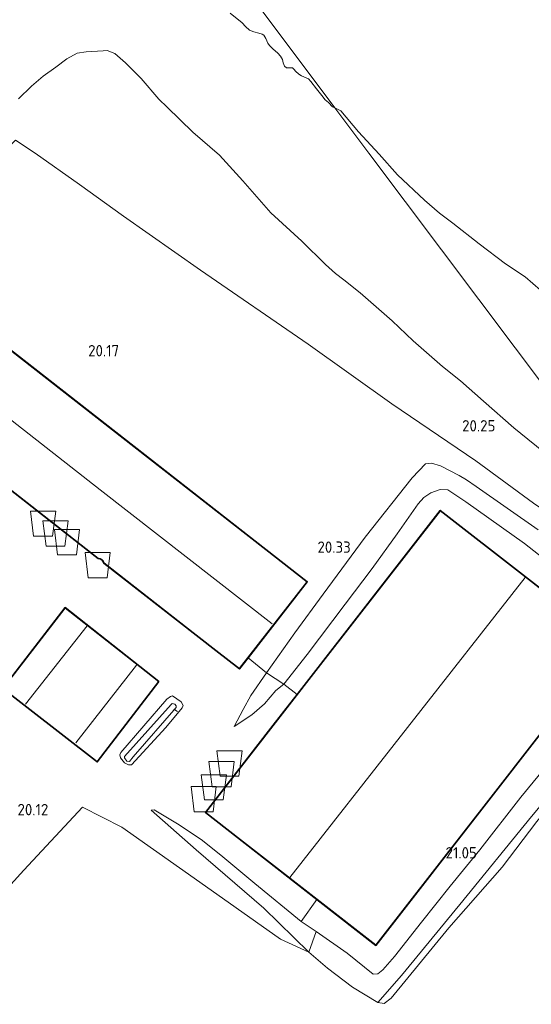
# Model space of a CAD drawing. Extents: x 196936 to 200438, y 361224 to 364196.
# Tile 250 of 256: x 198977 to 199058, y 363641 to 363797. Entities that reach past the tile are written whole.
import ezdxf
from ezdxf.enums import TextEntityAlignment as Align

# ---------------------------------------------------------------- set-up
doc = ezdxf.new("R2010")
doc.units = 0
for name, color, linetype, lineweight in [('B-ME-GR-BOUWLAND_AKKERBOUW-GV', 80, 'Continuous', 13), ('B-ME-GR-GRAS-GV', 60, 'Continuous', 13), ('B-ME-GW-TALUD_KRUIN-G', 90, 'Continuous', 18), ('B-ME-GW-TALUD_TEEN-G', 90, 'Continuous', 18), ('B-ME-IE-TERREINAFSCHEIDING_KUNSTMATIG_HEKWERK-G', 20, 'IE-TERREINAFSCHEIDING-KUNSTMATIG', 18), ('B-ME-KG-KADASTRAAL_DAKRAND-G', 170, 'Continuous', 18), ('B-ME-KG-KADASTRAAL_NOK-G', 10, 'Continuous', 18), ('B-ME-KL-MANTELBUIS-G', 7, 'Continuous', 18), ('B-ME-OG-BEBOUWING_SCHUUR-GV', 7, 'Continuous', 35), ('B-ME-OG-HOOGTEPUNT-S', 7, 'Continuous', 25), ('B-ME-OG-TERREIN_ERF-GV', 7, 'Continuous', 18), ('B-ME-OG-WATER_POEL-GV', 7, 'Continuous', 18), ('B-ME-OG-WATER_SLOOT-G', 120, 'Continuous', 18), ('B-ME-OG-WATER_SLOOT-GV', 120, 'Continuous', 18)]:
    doc.layers.add(name, color=color, linetype=linetype, lineweight=lineweight)
doc.layers.add('B-ME-OG-BEBOUWING_SILO-S', color=7, linetype='Continuous')
doc.styles.add('NLCS-ISO-ANNOTATIVE-T18', font='NLCS-ISO.ttf', dxfattribs={"height": 1.8})
doc.linetypes.add('IE-TERREINAFSCHEIDING-KUNSTMATIG', pattern='A,4,[82,NLCS.SHX,S=0.75,R=90,X=0,Y=0],4,-2', length=10)

# ---------------------------------------------------------------- blocks, each defined once
blk = doc.blocks.new('SAL-HOOGTELABEL-SO')
at = {"color": 0, "linetype": 'ByBlock', "lineweight": -2, "style": 'NLCS-ISO-ANNOTATIVE-T18'}
blk.add_attdef('HOOGTE', text='', height=1.8, dxfattribs=at).set_placement((2.79, 0), align=Align.RIGHT)
blk = doc.blocks.new('SOG-OPSLAG-SO')
at = {"color": 0, "linetype": 'ByBlock', "lineweight": 18}
blk.add_lwpolyline([(-1.5, -2), (1.5, -2), (2, 2), (-2, 2)], close=True, dxfattribs=at)

msp = doc.modelspace()

# ---------------------------------------------------------------- linework, layer by layer
at = {"layer": 'B-ME-GR-BOUWLAND_AKKERBOUW-GV'}
msp.add_polyline3d([(199036.042, 363642.273, 20.495), (199034.892, 363641.418, 20.513), (199033.89, 363641.565, 20.556), (199037.667, 363645.886, 20.691), (199046.94, 363657.11, 20.638), (199058.288, 363671.029, 20.656), (199064.316, 363678.242, 20.747), (199070.248, 363685.434, 20.773), (199077.142, 363693.72, 20.777), (199079.677, 363696.827, 20.578), (199079.509, 363695.642, 20.604), (199072.412, 363686.642, 20.443), (199065.84, 363678.447, 20.382), (199059.113, 363670.239, 20.365), (199053.61, 363663, 20.391), (199045.148, 363653.418, 20.417)], close=True, dxfattribs=at)
msp.add_polyline3d([(198954.737, 363637.322, 20.138), (198965.332, 363648.923, 20.236), (198977.752, 363662.538, 20.171), (198987.09, 363672.545, 20.232), (198993.32, 363669.37, 20.405), (199007.479, 363659.392, 20.496), (199018.464, 363651.603, 20.604), (199022.952, 363649.57, 20.704), (199025.902, 363647.034, 20.669), (199029.882, 363644.038, 20.669), (199033.89, 363641.565, 20.556), (199034.892, 363641.418, 20.513), (199036.042, 363642.273, 20.495), (199045.148, 363653.418, 20.417), (199053.61, 363663, 20.391), (199059.113, 363670.239, 20.365)], dxfattribs=at)
at = {"layer": 'B-ME-GR-GRAS-GV'}
for points in [[(199010.502, 363798.346, 14.4), (199012.394, 363796.798, 14.4), (199012.947, 363796.239, 14.4), (199013.562, 363795.673, 14.4), (199014.239, 363795.378, 14.4), (199015.052, 363795.191, 14.4), (199015.56, 363795.04, 14.4), (199015.817, 363794.856, 14.4), (199016.126, 363794.325, 14.4), (199016.441, 363793.578, 14.4), (199016.711, 363793.237, 14.4), (199017.264, 363792.678, 14.4), (199018.055, 363792.03, 14.4), (199018.493, 363791.547, 14.4), (199018.769, 363790.989, 14.4), (199018.895, 363790.48, 14.4), (199019.083, 363789.964, 14.4), (199019.42, 363789.677, 14.4), (199019.916, 363789.682, 14.4), (199020.377, 363789.659, 14.4), (199020.66, 363789.441, 14.4), (199020.842, 363789.141, 14.4), (199021.376, 363788.678, 14.4), (199021.809, 363788.411, 14.4), (199022.898, 363787.945, 14.4), (199023.283, 363787.529, 14.4), (199024.2, 363786.372, 14.4), (199025.036, 363785.317, 14.4), (199025.575, 363784.636, 14.4), (199026.109, 363784.172, 14.4), (199026.743, 363783.511, 14.4), (199027.071, 363783.341, 14.4), (199032.475, 363776.139, 14.563), (199084.66, 363706.826, 20.221)], [(199061.321, 363727.921, 20.095), (199055.477, 363732.63, 20.069), (199050.666, 363736.88, 19.912), (199047.033, 363740.061, 19.921), (199044.165, 363742.348, 19.833), (199039.489, 363746.426, 19.816), (199036.162, 363749.573, 19.755), (199031.093, 363754.007, 19.72), (199028.51, 363756.074, 19.637), (199027.201, 363757.094, 19.698), (199025.629, 363758.517, 19.733), (199021.869, 363762.21, 19.755), (199016.964, 363766.718, 19.812), (199012.523, 363771.762, 19.668), (199008.806, 363775.822, 19.642), (199004.577, 363779.476, 19.655), (199000.478, 363783.457, 19.624), (198999.198, 363784.722, 19.624), (198996.383, 363787.995, 19.594), (198993.876, 363790.457, 19.55), (198992.189, 363791.955, 19.467), (198991, 363792.403, 19.481), (198990.347, 363792.386, 19.467), (198987.631, 363792.235, 19.494), (198986.241, 363792.024, 19.489), (198984.583, 363791.1, 19.494), (198982.848, 363789.781, 19.481), (198980.854, 363788.368, 19.481), (198978.962, 363786.757, 19.472), (198976.904, 363784.793, 19.389)], [(198976.904, 363784.793, 19.389), (198978.962, 363786.757, 19.472), (198980.854, 363788.368, 19.481), (198982.848, 363789.781, 19.481), (198984.583, 363791.1, 19.494), (198986.241, 363792.024, 19.489), (198987.631, 363792.235, 19.494), (198990.347, 363792.386, 19.467), (198991, 363792.403, 19.481), (198992.189, 363791.955, 19.467), (198993.876, 363790.457, 19.55), (198996.383, 363787.995, 19.594), (198999.198, 363784.722, 19.624), (199000.478, 363783.457, 19.624), (199004.577, 363779.476, 19.655), (199008.806, 363775.822, 19.642), (199012.523, 363771.762, 19.668), (199016.964, 363766.718, 19.812), (199021.869, 363762.21, 19.755), (199025.629, 363758.517, 19.733), (199027.201, 363757.094, 19.698), (199028.51, 363756.074, 19.637), (199031.093, 363754.007, 19.72), (199036.162, 363749.573, 19.755), (199039.489, 363746.426, 19.816), (199044.165, 363742.348, 19.833), (199047.033, 363740.061, 19.921), (199050.666, 363736.88, 19.912), (199055.477, 363732.63, 20.069), (199061.321, 363727.921, 20.095)], [(199084.66, 363706.826, 20.221), (199032.475, 363776.139, 14.563), (199027.071, 363783.341, 14.4), (199028.064, 363782.882, 14.4), (199030.841, 363779.541, 14.4), (199034.146, 363775.996, 14.4), (199037.04, 363772.72, 14.4), (199041.292, 363768.733, 14.4), (199043.717, 363766.676, 14.4), (199045.802, 363765.048, 14.4), (199049.974, 363761.791, 14.4), (199054.158, 363758.643, 14.4), (199057.3, 363756.559, 14.4), (199062.136, 363752.337, 14.4)], [(198976.427, 363778.229, 19.673), (198979.558, 363776.166, 19.84), (198986.617, 363771.221, 20.119), (198993.561, 363766.186, 20.23), (199005.781, 363757.646, 20.26), (199022.836, 363745.922, 20.044), (199036.142, 363736.444, 20.229), (199049.432, 363727.423, 20.279), (199058.576, 363720.701, 20.49)], [(199058.576, 363720.701, 20.49), (199049.432, 363727.423, 20.279), (199036.142, 363736.444, 20.229), (199022.836, 363745.922, 20.044), (199005.781, 363757.646, 20.26), (198993.561, 363766.186, 20.23), (198986.617, 363771.221, 20.119), (198979.558, 363776.166, 19.84), (198976.427, 363778.229, 19.673)], [(199059.327, 363716.476, 20.56), (199049.5, 363723.361, 20.491), (199047.953, 363724.405, 20.369), (199046.797, 363725.095, 20.352), (199043.857, 363726.64, 20.435), (199042.422, 363727.053, 20.426), (199041.48, 363726.916, 20.417), (199039.342, 363724.723, 20.413), (199031.917, 363715.299, 20.4), (199025.22, 363706.284, 20.43), (199020.738, 363700.132, 20.478), (199016.27, 363693.824, 20.682), (199013.344, 363696.218, 20.301), (199022.705, 363708.253, 20.315), (198995.256, 363729.656, 20.315), (198967.808, 363751.059, 20.315)], [(199063.845, 363709.102, 21.151), (199057.161, 363714.325, 21.103), (199047.854, 363720.901, 21.112), (199045.017, 363722.805, 21.138), (199043.791, 363722.886, 21.129), (199042.338, 363722.344, 21.129), (199041.203, 363721.61, 21.099), (199040.31, 363720.571, 21.103), (199036.954, 363715.864, 21.095), (199033.011, 363710.36, 21.112), (199028.742, 363704.708, 21.151), (199022.72, 363696.727, 21.251), (199018.991, 363692.001, 21.303), (199016.27, 363693.824, 20.682), (199020.738, 363700.132, 20.478), (199025.22, 363706.284, 20.43), (199031.917, 363715.299, 20.4), (199039.342, 363724.723, 20.413), (199041.48, 363726.916, 20.417), (199042.422, 363727.053, 20.426), (199043.857, 363726.64, 20.435), (199046.797, 363725.095, 20.352), (199047.953, 363724.405, 20.369), (199049.5, 363723.361, 20.491), (199059.327, 363716.476, 20.56)], [(199062.438, 363681.25, 21.151), (199056.611, 363674.142, 21.099), (199050.079, 363665.757, 21.047), (199045.396, 363659.999, 21.051), (199040.815, 363654.322, 21.09), (199036.541, 363648.887, 21.073), (199034.721, 363646.781, 21.051), (199033.905, 363646.135, 21.082), (199033.186, 363646.063, 21.073), (199029.062, 363649.383, 21.208), (199024.118, 363652.829, 21.264), (199021.755, 363654.437, 21.303), (199024.241, 363657.927, 21.234), (199033.602, 363650.638, 21.258), (199052.234, 363674.568, 21.258), (199070.867, 363698.498, 21.258), (199043.817, 363719.56, 21.258), (199021.116, 363690.404, 21.401), (199018.991, 363692.001, 21.303), (199022.72, 363696.727, 21.251), (199028.742, 363704.708, 21.151), (199033.011, 363710.36, 21.112), (199036.954, 363715.864, 21.095), (199040.31, 363720.571, 21.103), (199041.203, 363721.61, 21.099), (199042.338, 363722.344, 21.129), (199043.791, 363722.886, 21.129), (199045.017, 363722.805, 21.138), (199047.854, 363720.901, 21.112), (199057.161, 363714.325, 21.103), (199063.845, 363709.102, 21.151)], [(199058.288, 363671.029, 20.656), (199046.94, 363657.11, 20.638), (199037.667, 363645.886, 20.691), (199033.89, 363641.565, 20.556), (199029.882, 363644.038, 20.669), (199025.902, 363647.034, 20.669), (199022.952, 363649.57, 20.704), (199024.118, 363652.829, 21.264), (199029.062, 363649.383, 21.208), (199033.186, 363646.063, 21.073), (199033.905, 363646.135, 21.082), (199034.721, 363646.781, 21.051), (199036.541, 363648.887, 21.073), (199040.815, 363654.322, 21.09), (199045.396, 363659.999, 21.051), (199050.079, 363665.757, 21.047), (199056.611, 363674.142, 21.099), (199062.438, 363681.25, 21.151)]]:
    msp.add_polyline3d(points, dxfattribs=at)
at = {"layer": 'B-ME-GW-TALUD_KRUIN-G'}
for points in [[(198976.904, 363784.793, 19.389), (198978.962, 363786.757, 19.472), (198980.854, 363788.368, 19.481), (198982.848, 363789.781, 19.481), (198984.583, 363791.1, 19.494), (198986.241, 363792.024, 19.489), (198987.631, 363792.235, 19.494), (198990.347, 363792.386, 19.467), (198991, 363792.403, 19.481), (198992.189, 363791.955, 19.467), (198993.876, 363790.457, 19.55), (198996.383, 363787.995, 19.594), (198999.198, 363784.722, 19.624), (199000.478, 363783.457, 19.624), (199004.577, 363779.476, 19.655), (199008.806, 363775.822, 19.642), (199012.523, 363771.762, 19.668), (199016.964, 363766.718, 19.812), (199021.869, 363762.21, 19.755), (199025.629, 363758.517, 19.733), (199027.201, 363757.094, 19.698), (199028.51, 363756.074, 19.637), (199031.093, 363754.007, 19.72), (199036.162, 363749.573, 19.755), (199039.489, 363746.426, 19.816), (199044.165, 363742.348, 19.833), (199047.033, 363740.061, 19.921), (199050.666, 363736.88, 19.912), (199055.477, 363732.63, 20.069), (199061.321, 363727.921, 20.095)], [(199011.107, 363685.32, 20.947), (199013.948, 363687.184, 21.338), (199015.942, 363688.929, 21.372), (199017.727, 363691.008, 21.342), (199018.991, 363692.001, 21.303), (199022.72, 363696.727, 21.251), (199028.742, 363704.708, 21.151), (199033.011, 363710.36, 21.112), (199036.954, 363715.864, 21.095), (199040.31, 363720.571, 21.103), (199041.203, 363721.61, 21.099), (199042.338, 363722.344, 21.129), (199043.791, 363722.886, 21.129), (199045.017, 363722.805, 21.138), (199047.854, 363720.901, 21.112), (199057.161, 363714.325, 21.103), (199063.845, 363709.102, 21.151)], [(199062.438, 363681.25, 21.151), (199056.611, 363674.142, 21.099), (199050.079, 363665.757, 21.047), (199045.396, 363659.999, 21.051), (199040.815, 363654.322, 21.09), (199036.541, 363648.887, 21.073), (199034.721, 363646.781, 21.051), (199033.905, 363646.135, 21.082), (199033.186, 363646.063, 21.073), (199029.062, 363649.383, 21.208), (199024.118, 363652.829, 21.264)], [(199021.755, 363654.437, 21.303), (199014.417, 363660.415, 21.247), (199009.011, 363664.933, 21.273), (199005.899, 363667.394, 21.16), (199002.143, 363669.899, 20.852), (198998.412, 363672.092, 20.448), (198997.945, 363672.054, 20.335)]]:
    msp.add_polyline3d(points, dxfattribs=at)
at = {"layer": 'B-ME-GW-TALUD_TEEN-G'}
for points in [[(199059.327, 363716.476, 20.56), (199049.5, 363723.361, 20.491), (199047.953, 363724.405, 20.369), (199046.797, 363725.095, 20.352), (199043.857, 363726.64, 20.435), (199042.422, 363727.053, 20.426), (199041.48, 363726.916, 20.417), (199039.342, 363724.723, 20.413), (199031.917, 363715.299, 20.4), (199025.22, 363706.284, 20.43), (199020.738, 363700.132, 20.478), (199016.27, 363693.824, 20.682), (199013.752, 363690.224, 20.864), (199012.569, 363688.013, 20.899), (199011.107, 363685.32, 20.947)], [(198997.945, 363672.054, 20.335), (199005.084, 363665.773, 20.414), (199015.852, 363656.517, 20.574), (199022.952, 363649.57, 20.704)], [(199033.89, 363641.565, 20.556), (199034.892, 363641.418, 20.513), (199036.042, 363642.273, 20.495), (199045.148, 363653.418, 20.417), (199053.61, 363663, 20.391), (199059.113, 363670.239, 20.365)]]:
    msp.add_polyline3d(points, dxfattribs=at)
at = {"layer": 'B-ME-IE-TERREINAFSCHEIDING_KUNSTMATIG_HEKWERK-G'}
for points in [[(199091.244, 363698.08, 20.569), (199084.416, 363702.886, 20.574), (199070.267, 363712.845, 20.486), (199058.576, 363720.701, 20.49), (199049.432, 363727.423, 20.279), (199036.142, 363736.444, 20.229), (199022.836, 363745.922, 20.044), (199005.781, 363757.646, 20.26), (198993.561, 363766.186, 20.23), (198986.617, 363771.221, 20.119), (198979.558, 363776.166, 19.84), (198976.427, 363778.229, 19.673), (198965.288, 363767.018, 19.546), (198957.53, 363759.222, 19.414), (198951.219, 363752.655, 19.628), (198950.339, 363751.739, 19.605), (198947.8, 363749.215, 19.321)], [(199021.116, 363690.404, 21.401), (199018.991, 363692.001, 21.303), (199016.27, 363693.824, 20.682), (199013.344, 363696.218, 20.301)], [(199077.142, 363693.72, 20.777), (199070.248, 363685.434, 20.773), (199064.316, 363678.242, 20.747), (199058.288, 363671.029, 20.656), (199046.94, 363657.11, 20.638), (199037.667, 363645.886, 20.691), (199033.89, 363641.565, 20.556)], [(199021.755, 363654.437, 21.303), (199024.241, 363657.927, 21.234)], [(199024.118, 363652.829, 21.264), (199021.755, 363654.437, 21.303)], [(199022.952, 363649.57, 20.704), (199024.118, 363652.829, 21.264)], [(199033.89, 363641.565, 20.556), (199029.882, 363644.038, 20.669), (199025.902, 363647.034, 20.669), (199022.952, 363649.57, 20.704)]]:
    msp.add_polyline3d(points, dxfattribs=at)
at = {"layer": 'B-ME-KG-KADASTRAAL_DAKRAND-G'}
for points in [[(199011.943, 363694.499, 22.742), (198990.519, 363711.236, 22.736), (198990.396, 363711.505, 22.736), (198990.162, 363711.754, 22.736), (198989.893, 363711.912, 22.736), (198989.558, 363711.987, 22.736), (198957.195, 363737.27, 22.727), (198967.817, 363750.988, 22.772), (198995.226, 363729.616, 22.74), (199022.635, 363708.244, 22.709)], [(199033.593, 363650.708, 24.563), (199006.623, 363671.708, 24.563), (199025.224, 363695.598, 24.563), (199043.826, 363719.489, 24.563), (199070.797, 363698.489, 24.563), (199052.195, 363674.598, 24.563)], [(198989.408, 363679.763, 23.574), (198974.513, 363691.334, 23.717), (198984.322, 363704.09, 24.057), (198999.125, 363692.423, 23.624)]]:
    msp.add_polyline3d(points, close=True, dxfattribs=at)
at = {"layer": 'B-ME-KG-KADASTRAAL_NOK-G'}
for points in [[(198962.638, 363744.106, 26.033), (198989.886, 363722.835, 26.033), (199017.135, 363701.565, 26.033)], [(199057.287, 363708.945, 29.175), (199038.617, 363685.171, 29.175), (199019.947, 363661.397, 29.175)], [(198987.809, 363701.265, 25.634), (198978.047, 363688.833, 25.634)], [(198986.007, 363682.726, 25.418), (198995.616, 363695.049, 25.382)]]:
    msp.add_polyline3d(points, dxfattribs=at)
at = {"layer": 'B-ME-KL-MANTELBUIS-G'}
msp.add_polyline3d([(199001.556, 363688.036, 20.236), (199002.162, 363687.718, 20.236)], dxfattribs=at)
at = {"layer": 'B-ME-OG-BEBOUWING_SCHUUR-GV'}
for points in [[(199013.344, 363696.218, 20.301), (199011.952, 363694.429, 20.315), (199008.213, 363697.353, 20.315), (198990.477, 363711.209, 20.312), (198990.354, 363711.477, 20.328), (198990.137, 363711.71, 20.328), (198989.874, 363711.865, 20.328), (198989.542, 363711.939, 20.328), (198989.085, 363712.296, 20.312), (198980.574, 363718.935, 20.315), (198957.125, 363737.261, 20.315), (198967.808, 363751.059, 20.315), (198995.256, 363729.656, 20.315), (199022.705, 363708.253, 20.315)], [(199052.234, 363674.568, 21.258), (199033.602, 363650.638, 21.258), (199024.241, 363657.927, 21.234), (199006.552, 363671.7, 21.258), (199016.572, 363684.568, 21.735), (199019.019, 363687.71, 21.651), (199021.116, 363690.404, 21.401), (199043.817, 363719.56, 21.258), (199070.867, 363698.498, 21.258)], [(198999.195, 363692.432, 20.294), (198989.417, 363679.693, 20.294), (198989.136, 363679.911, 20.127), (198978.703, 363688.014, 20.114), (198974.443, 363691.325, 19.98), (198984.313, 363704.16, 20.294), (198995.156, 363695.615, 20.48)]]:
    msp.add_polyline3d(points, close=True, dxfattribs=at)
at = {"layer": 'B-ME-OG-TERREIN_ERF-GV'}
msp.add_polyline3d([(198957.125, 363737.261, 20.315), (198980.574, 363718.935, 20.315), (198989.085, 363712.296, 20.312), (198989.542, 363711.939, 20.328), (198989.874, 363711.865, 20.328), (198990.137, 363711.71, 20.328), (198990.354, 363711.477, 20.328), (198990.477, 363711.209, 20.312), (199008.213, 363697.353, 20.315), (199011.952, 363694.429, 20.315), (199013.344, 363696.218, 20.301), (199016.27, 363693.824, 20.682), (199013.752, 363690.224, 20.864), (199012.569, 363688.013, 20.899), (199011.107, 363685.32, 20.947), (199013.948, 363687.184, 21.338), (199015.942, 363688.929, 21.372), (199017.727, 363691.008, 21.342), (199018.991, 363692.001, 21.303), (199021.116, 363690.404, 21.401), (199019.019, 363687.71, 21.651), (199016.572, 363684.568, 21.735), (199006.552, 363671.7, 21.258), (199024.241, 363657.927, 21.234), (199021.755, 363654.437, 21.303), (199014.417, 363660.415, 21.247), (199009.011, 363664.933, 21.273), (199005.899, 363667.394, 21.16), (199002.143, 363669.899, 20.852), (198998.412, 363672.092, 20.448), (198997.945, 363672.054, 20.335), (199005.084, 363665.773, 20.414), (199015.852, 363656.517, 20.574), (199022.952, 363649.57, 20.704), (199018.464, 363651.603, 20.604), (199007.479, 363659.392, 20.496), (198993.32, 363669.37, 20.405), (198987.09, 363672.545, 20.232), (198977.752, 363662.538, 20.171), (198965.332, 363648.923, 20.236)], dxfattribs=at)
for points in [[(198984.313, 363704.16, 20.294), (198974.443, 363691.325, 19.98), (198978.703, 363688.014, 20.114), (198989.136, 363679.911, 20.127), (198989.417, 363679.693, 20.294), (198999.195, 363692.432, 20.294), (198995.156, 363695.615, 20.48)], [(199013.948, 363687.184, 21.338), (199011.107, 363685.32, 20.947), (199012.569, 363688.013, 20.899), (199013.752, 363690.224, 20.864), (199016.27, 363693.824, 20.682), (199018.991, 363692.001, 21.303), (199017.727, 363691.008, 21.342), (199015.942, 363688.929, 21.372)], [(199002.734, 363689.236, 20.333), (199003.014, 363688.659, 20.34), (199002.871, 363688.28, 20.327), (199000.282, 363685.165, 20.278), (198994.846, 363679.261, 20.236), (198994.347, 363679.22, 20.243), (198993.74, 363679.538, 20.236), (198993.092, 363680.355, 20.222), (198992.997, 363680.812, 20.229), (198993.14, 363681.191, 20.236), (199000.456, 363689.649, 20.306), (199001.001, 363690.08, 20.306), (199001.36, 363690.187, 20.306)], [(198993.092, 363680.355, 20.222), (198993.74, 363679.538, 20.236), (198994.347, 363679.22, 20.243), (198994.846, 363679.261, 20.236), (199000.282, 363685.165, 20.278), (199002.871, 363688.28, 20.327), (199003.014, 363688.659, 20.34), (199002.734, 363689.236, 20.333), (199001.36, 363690.187, 20.306), (199001.001, 363690.08, 20.306), (199000.456, 363689.649, 20.306), (198993.14, 363681.191, 20.236), (198992.997, 363680.812, 20.229)], [(198994.122, 363679.84, 19.77), (198994.512, 363679.795, 19.791), (198995.091, 363680.52, 19.77), (199001.937, 363688.338, 19.763), (199001.917, 363688.588, 19.77), (199001.701, 363688.861, 19.749), (199001.267, 363688.961, 19.729), (199001.147, 363688.777, 19.666), (198993.712, 363680.58, 19.729), (198993.733, 363680.331, 19.736)], [(199024.118, 363652.829, 21.264), (199022.952, 363649.57, 20.704), (199015.852, 363656.517, 20.574), (199005.084, 363665.773, 20.414), (198997.945, 363672.054, 20.335), (198998.412, 363672.092, 20.448), (199002.143, 363669.899, 20.852), (199005.899, 363667.394, 21.16), (199009.011, 363664.933, 21.273), (199014.417, 363660.415, 21.247), (199021.755, 363654.437, 21.303)]]:
    msp.add_polyline3d(points, close=True, dxfattribs=at)
at = {"layer": 'B-ME-OG-WATER_POEL-GV'}
for points in [[(198858.601, 364007.858, 14.4), (199027.071, 363783.341, 14.4), (199026.743, 363783.511, 14.4), (199026.109, 363784.172, 14.4), (199025.575, 363784.636, 14.4), (199025.036, 363785.317, 14.4), (199024.2, 363786.372, 14.4), (199023.283, 363787.529, 14.4), (199022.898, 363787.945, 14.4), (199021.809, 363788.411, 14.4), (199021.376, 363788.678, 14.4), (199020.842, 363789.141, 14.4), (199020.66, 363789.441, 14.4), (199020.377, 363789.659, 14.4), (199019.916, 363789.682, 14.4), (199019.42, 363789.677, 14.4), (199019.083, 363789.964, 14.4), (199018.895, 363790.48, 14.4), (199018.769, 363790.989, 14.4), (199018.493, 363791.547, 14.4), (199018.055, 363792.03, 14.4), (199017.264, 363792.678, 14.4), (199016.711, 363793.237, 14.4), (199016.441, 363793.578, 14.4), (199016.126, 363794.325, 14.4), (199015.817, 363794.856, 14.4), (199015.56, 363795.04, 14.4), (199015.052, 363795.191, 14.4), (199014.239, 363795.378, 14.4), (199013.562, 363795.673, 14.4), (199012.947, 363796.239, 14.4), (199012.394, 363796.798, 14.4), (199010.502, 363798.346, 14.4)], [(199062.136, 363752.337, 14.4), (199057.3, 363756.559, 14.4), (199054.158, 363758.643, 14.4), (199049.974, 363761.791, 14.4), (199045.802, 363765.048, 14.4), (199043.717, 363766.676, 14.4), (199041.292, 363768.733, 14.4), (199037.04, 363772.72, 14.4), (199034.146, 363775.996, 14.4), (199030.841, 363779.541, 14.4), (199028.064, 363782.882, 14.4), (199027.071, 363783.341, 14.4), (198858.601, 364007.858, 14.4)]]:
    msp.add_polyline3d(points, dxfattribs=at)
at = {"layer": 'B-ME-OG-WATER_SLOOT-G'}
msp.add_polyline3d([(199001.36, 363690.187, 20.306), (199001.001, 363690.08, 20.306), (199000.456, 363689.649, 20.306), (198993.14, 363681.191, 20.236), (198992.997, 363680.812, 20.229), (198993.092, 363680.355, 20.222), (198993.74, 363679.538, 20.236), (198994.347, 363679.22, 20.243), (198994.846, 363679.261, 20.236), (199000.282, 363685.165, 20.278), (199002.871, 363688.28, 20.327), (199003.014, 363688.659, 20.34), (199002.734, 363689.236, 20.333)], close=True, dxfattribs=at)
at = {"layer": 'B-ME-OG-WATER_SLOOT-GV'}
msp.add_polyline3d([(198995.091, 363680.52, 19.77), (198994.512, 363679.795, 19.791), (198994.122, 363679.84, 19.77), (198993.733, 363680.331, 19.736), (198993.712, 363680.58, 19.729), (199001.147, 363688.777, 19.666), (199001.267, 363688.961, 19.729), (199001.701, 363688.861, 19.749), (199001.917, 363688.588, 19.77), (199001.937, 363688.338, 19.763)], close=True, dxfattribs=at)

# ---------------------------------------------------------------- block references
at = {"layer": 'B-ME-OG-BEBOUWING_SILO-S'}
for p in [(198980.8181, 363717.4493, 20.312), (198982.7851, 363715.9053, 20.315), (198984.6081, 363714.5233, 20.318), (198989.4763, 363710.8828, 20.328), (199010.3805, 363679.4344, 21.23), (199009.1305, 363677.7564, 21.252), (199007.8939, 363675.6775, 21.252), (199006.2909, 363673.8185, 21.252)]:
    msp.add_blockref('SOG-OPSLAG-SO', p, dxfattribs=at)
at = {"layer": 'B-ME-OG-HOOGTEPUNT-S'}
for p, values in [((198990.089, 363743.963, 20.17), {'HOOGTE': '20.17'}), ((199049.764, 363732.062, 20.251), {'HOOGTE': '20.25'}), ((199026.818, 363712.835, 20.327), {'HOOGTE': '20.33'}), ((198978.859, 363671.243, 20.123), {'HOOGTE': '20.12'}), ((199046.834, 363664.404, 21.048), {'HOOGTE': '21.05'})]:
    msp.add_blockref('SAL-HOOGTELABEL-SO', p, dxfattribs=at).add_auto_attribs(values)

doc.saveas('drawing.dxf')
